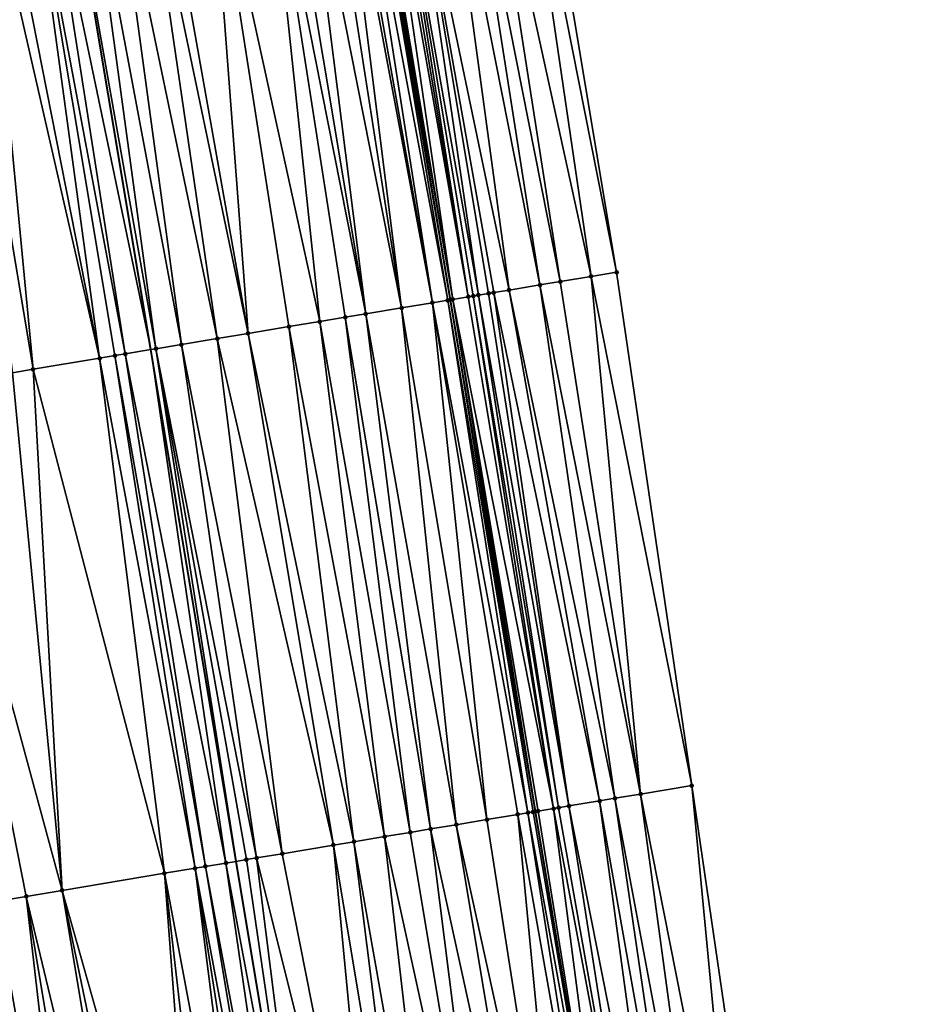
# Model space of a CAD drawing. Header units: feet. Extents: x 2004186 to 2014793, y 836912 to 864902.
# Tile 68 of 256: x 2010695 to 2010730, y 839017 to 839055. Entities that reach past the tile are written whole.
import ezdxf

# ---------------------------------------------------------------- set-up
doc = ezdxf.new("R2010")
doc.units = ezdxf.units.FT
doc.header["$LTSCALE"] = 100
doc.header["$MEASUREMENT"] = 0
for name, color, linetype, lineweight in [('EP_Travel Lane', 5, 'Continuous', 40), ('GPL_Skip Line', 2, 'Continuous', 40), ('Road Shots', 4, 'Continuous', 200), ('Road X-Section', 30, 'Continuous', 13)]:
    doc.layers.add(name, color=color, linetype=linetype, lineweight=lineweight)
doc.layers.add('I-77 SB_MM21-27-Surface-Border', color=7, linetype='Continuous')
doc.layers.add('I-77 SB_MM21-27-Surface-TIN', color=7, linetype='Continuous')

msp = doc.modelspace()

# ---------------------------------------------------------------- linework, layer by layer
at = {"layer": 'EP_Travel Lane'}
msp.add_polyline3d([(2010721.555893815, 838985.217596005, 330.8047410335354), (2010718.286155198, 839004.9326953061, 330.4355532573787), (2010715.006233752, 839024.6572586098, 330.076475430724), (2010711.726088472, 839044.3831590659, 329.7212964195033), (2010708.445987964, 839064.1087902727, 329.3962063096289), (2010705.165882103, 839083.8344536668, 329.0821474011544), (2010701.885500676, 839103.5604243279, 328.765919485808), (2010698.604766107, 839123.2871567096, 328.4711884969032), (2010695.324163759, 839143.013093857, 328.169671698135), (2010692.043401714, 839162.7399912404, 327.8804625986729), (2010688.762457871, 839182.4679817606, 327.6419406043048), (2010685.482497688, 839202.1840394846, 327.3975946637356), (2010682.200977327, 839221.9033964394, 327.1490065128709), (2010678.918373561, 839241.6292629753, 326.9310577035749), (2010675.636717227, 839261.3494361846, 326.7122973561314), (2010672.354242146, 839281.0745294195, 326.5003565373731)], dxfattribs=at)
at = {"layer": 'GPL_Skip Line'}
msp.add_polyline3d([(2010710.045952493, 838983.3013167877, 330.9822565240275), (2010706.758958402, 839003.014372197, 330.6301228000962), (2010703.470327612, 839022.7372433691, 330.2778745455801), (2010700.181443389, 839042.4616344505, 329.9181798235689), (2010696.892633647, 839062.1855788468, 329.5976405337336), (2010693.60378557, 839081.9097531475, 329.2815132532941), (2010690.314884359, 839101.634246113, 328.94861431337), (2010687.025977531, 839121.358772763, 328.6460386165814), (2010683.736918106, 839141.0842145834, 328.3671746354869), (2010680.447961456, 839160.8090400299, 328.0584969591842), (2010677.158784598, 839180.5351861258, 327.8217870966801), (2010673.878629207, 839200.2625090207, 327.5792854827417), (2010670.613920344, 839219.9919933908, 327.3251715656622), (2010667.355715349, 839239.7218400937, 327.0798246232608), (2010664.098560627, 839259.445326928, 326.8211748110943), (2010660.840516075, 839279.1742020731, 326.625191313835)], dxfattribs=at)
at = {"layer": 'I-77 SB_MM21-27-Surface-Border', "color": 3, "linetype": 'ByBlock', "lineweight": -2}
msp.add_polyline3d([(2010677.811161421, 839281.9737030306, 326.266326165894), (2010681.464059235, 839262.3087996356, 326.4659894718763), (2010684.721404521, 839242.5841588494, 326.6821317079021), (2010688.374242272, 839222.9196191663, 326.8767981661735), (2010691.834523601, 839203.2333498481, 327.1076564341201), (2010695.309069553, 839183.556308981, 327.3515569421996), (2010698.006498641, 839163.7309922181, 327.6452062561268), (2010701.8875877, 839144.1030306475, 327.8944020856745), (2010705.176395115, 839124.3791002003, 328.1788083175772), (2010708.465606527, 839104.6527468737, 328.4823400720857), (2010711.754457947, 839084.9285525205, 328.8010143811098), (2010714.846044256, 839065.1713963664, 329.1112561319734), (2010718.134926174, 839045.4470191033, 329.4497164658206), (2010721.029168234, 839025.6573757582, 329.8374817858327), (2010723.923298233, 839005.8684044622, 330.2152827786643), (2010726.815500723, 838986.0909930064, 330.5852126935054), (2010730.106637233, 838966.378388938, 330.9403130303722)], dxfattribs=at)
at = {"layer": 'I-77 SB_MM21-27-Surface-TIN', "color": 128, "linetype": 'ByBlock', "lineweight": -2}
for points in [[(2010714.254134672, 839065.0731961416, 329.1423022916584), (2010712.873020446, 839064.8440134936, 329.2116042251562), (2010717.148404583, 839045.2833857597, 329.4988297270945)], [(2010714.846044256, 839065.1713963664, 329.1112561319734), (2010714.254134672, 839065.0731961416, 329.1423022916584), (2010718.134926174, 839045.4470191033, 329.4497164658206)], [(2010714.254134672, 839065.0731961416, 329.1423022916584), (2010717.148404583, 839045.2833857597, 329.4988297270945), (2010718.134926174, 839045.4470191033, 329.4497164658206)], [(2010712.083820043, 839064.7130056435, 329.2482240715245), (2010711.294604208, 839064.5820903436, 329.2907984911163), (2010715.175367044, 839044.956085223, 329.5950722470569)], [(2010712.873020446, 839064.8440134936, 329.2116042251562), (2010712.083820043, 839064.7130056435, 329.2482240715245), (2010715.964584, 839045.0869937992, 329.555893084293)], [(2010712.083820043, 839064.7130056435, 329.2482240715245), (2010715.175367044, 839044.956085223, 329.5950722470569), (2010715.964584, 839045.0869937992, 329.555893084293)], [(2010712.873020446, 839064.8440134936, 329.2116042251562), (2010715.964584, 839045.0869937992, 329.555893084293), (2010717.148404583, 839045.2833857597, 329.4988297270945)], [(2010709.321583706, 839064.2546876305, 329.3898700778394), (2010709.12428703, 839064.221915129, 329.3977036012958), (2010712.413139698, 839044.4977132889, 329.7209505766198)], [(2010709.913498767, 839064.3528550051, 329.3567103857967), (2010709.321583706, 839064.2546876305, 329.3898700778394), (2010712.807733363, 839044.5632564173, 329.7065681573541)], [(2010709.321583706, 839064.2546876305, 329.3898700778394), (2010712.610430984, 839044.5305181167, 329.7157090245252), (2010712.807733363, 839044.5632564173, 329.7065681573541)], [(2010709.321583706, 839064.2546876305, 329.3898700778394), (2010712.413139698, 839044.4977132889, 329.7209505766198), (2010712.610430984, 839044.5305181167, 329.7157090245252)], [(2010711.294604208, 839064.5820903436, 329.2907984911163), (2010709.913498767, 839064.3528550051, 329.3567103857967), (2010713.991556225, 839044.7596347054, 329.6487034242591)], [(2010709.913498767, 839064.3528550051, 329.3567103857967), (2010713.399660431, 839044.6613517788, 329.6721389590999), (2010713.991556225, 839044.7596347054, 329.6487034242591)], [(2010709.913498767, 839064.3528550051, 329.3567103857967), (2010713.202354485, 839044.6286348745, 329.6825339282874), (2010713.399660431, 839044.6613517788, 329.6721389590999)], [(2010709.913498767, 839064.3528550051, 329.3567103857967), (2010712.807733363, 839044.5632564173, 329.7065681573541), (2010713.202354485, 839044.6286348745, 329.6825339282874)], [(2010711.294604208, 839064.5820903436, 329.2907984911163), (2010713.991556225, 839044.7596347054, 329.6487034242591), (2010715.175367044, 839044.956085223, 329.5950722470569)], [(2010707.348746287, 839063.9261869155, 329.4182975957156), (2010706.756878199, 839063.8277378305, 329.4333323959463), (2010709.848425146, 839044.0708177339, 329.7637236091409)], [(2010707.546031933, 839063.9590255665, 329.4147200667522), (2010707.348746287, 839063.9261869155, 329.4182975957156), (2010711.032151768, 839044.2677732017, 329.7396888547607)], [(2010707.348746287, 839063.9261869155, 329.4182975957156), (2010709.848425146, 839044.0708177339, 329.7637236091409), (2010711.032151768, 839044.2677732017, 329.7396888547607)], [(2010707.940592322, 839064.0247682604, 329.4117722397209), (2010707.546031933, 839063.9590255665, 329.4147200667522), (2010711.032151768, 839044.2677732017, 329.7396888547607)], [(2010708.335183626, 839064.0903255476, 329.3968955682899), (2010707.940592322, 839064.0247682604, 329.4117722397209), (2010711.624029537, 839044.3661642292, 329.722589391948)], [(2010707.940592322, 839064.0247682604, 329.4117722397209), (2010711.032151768, 839044.2677732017, 329.7396888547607), (2010711.624029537, 839044.3661642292, 329.722589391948)], [(2010708.335183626, 839064.0903255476, 329.3968955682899), (2010711.726088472, 839044.3831590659, 329.7212964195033), (2010708.445987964, 839064.1087902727, 329.3962063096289)], [(2010708.335183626, 839064.0903255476, 329.3968955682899), (2010711.624029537, 839044.3661642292, 329.722589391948), (2010711.726088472, 839044.3831590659, 329.7212964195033)], [(2010708.532463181, 839064.1232007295, 329.3956683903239), (2010708.445987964, 839064.1087902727, 329.3962063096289), (2010711.821313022, 839044.399015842, 329.7200900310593)], [(2010711.821313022, 839044.399015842, 329.7200900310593), (2010708.445987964, 839064.1087902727, 329.3962063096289), (2010711.726088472, 839044.3831590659, 329.7212964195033)], [(2010708.927004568, 839064.1890573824, 329.4000525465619), (2010708.532463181, 839064.1232007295, 329.3956683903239), (2010711.821313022, 839044.399015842, 329.7200900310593)], [(2010709.12428703, 839064.221915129, 329.3977036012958), (2010708.927004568, 839064.1890573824, 329.4000525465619), (2010712.413139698, 839044.4977132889, 329.7209505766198)], [(2010708.927004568, 839064.1890573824, 329.4000525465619), (2010711.821313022, 839044.399015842, 329.7200900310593), (2010712.413139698, 839044.4977132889, 329.7209505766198)], [(2010705.178593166, 839063.5650278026, 329.4618999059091), (2010704.586741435, 839063.4664806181, 329.4706231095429), (2010708.467432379, 839043.8409066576, 329.7841622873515)], [(2010705.967737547, 839063.6963716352, 329.4468967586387), (2010705.178593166, 839063.5650278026, 329.4618999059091), (2010708.467432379, 839043.8409066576, 329.7841622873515)], [(2010706.756878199, 839063.8277378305, 329.4333323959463), (2010705.967737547, 839063.6963716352, 329.4468967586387), (2010709.848425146, 839044.0708177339, 329.7637236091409)], [(2010705.967737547, 839063.6963716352, 329.4468967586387), (2010708.467432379, 839043.8409066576, 329.7841622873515), (2010709.848425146, 839044.0708177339, 329.7637236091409)], [(2010704.586741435, 839063.4664806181, 329.4706231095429), (2010702.416634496, 839063.1050445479, 329.4964063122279), (2010706.691864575, 839043.5453407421, 329.8124357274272)], [(2010704.586741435, 839063.4664806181, 329.4706231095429), (2010707.678286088, 839043.7095742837, 329.7985015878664), (2010708.467432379, 839043.8409066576, 329.7841622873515)], [(2010704.586741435, 839063.4664806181, 329.4706231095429), (2010706.691864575, 839043.5453407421, 329.8124357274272), (2010707.678286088, 839043.7095742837, 329.7985015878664)], [(2010700.443783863, 839062.7766230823, 329.5299326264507), (2010699.851919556, 839062.6781513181, 329.543508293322), (2010703.929876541, 839043.0855335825, 329.8541918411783)], [(2010702.416634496, 839063.1050445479, 329.4964063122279), (2010700.443783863, 839062.7766230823, 329.5299326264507), (2010703.929876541, 839043.0855335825, 329.8541918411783)], [(2010702.416634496, 839063.1050445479, 329.4964063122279), (2010705.50815246, 839043.3482982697, 329.8313709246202), (2010706.691864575, 839043.5453407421, 329.8124357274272)], [(2010702.416634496, 839063.1050445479, 329.4964063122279), (2010703.929876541, 839043.0855335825, 329.8541918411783), (2010705.50815246, 839043.3482982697, 329.8313709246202)], [(2010698.668204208, 839062.4811282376, 329.5655412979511), (2010697.681772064, 839062.3169584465, 329.5849386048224), (2010701.365143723, 839042.6587475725, 329.9033855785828)], [(2010699.851919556, 839062.6781513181, 329.543508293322), (2010698.668204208, 839062.4811282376, 329.5655412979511), (2010702.746145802, 839042.8886028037, 329.8796736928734)], [(2010698.668204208, 839062.4811282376, 329.5655412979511), (2010701.365143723, 839042.6587475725, 329.9033855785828), (2010702.746145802, 839042.8886028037, 329.8796736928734)], [(2010699.851919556, 839062.6781513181, 329.543508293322), (2010702.746145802, 839042.8886028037, 329.8796736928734), (2010703.929876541, 839043.0855335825, 329.8541918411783)], [(2010696.103520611, 839062.0540470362, 329.6005494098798), (2010695.511702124, 839061.9553004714, 329.5964447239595), (2010699.195043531, 839042.2972710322, 329.9245015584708)], [(2010696.103520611, 839062.0540470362, 329.6005494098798), (2010700.181443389, 839042.4616344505, 329.9181798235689), (2010696.892633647, 839062.1855788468, 329.5976405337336)], [(2010696.103520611, 839062.0540470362, 329.6005494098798), (2010699.195043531, 839042.2972710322, 329.9245015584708), (2010700.181443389, 839042.4616344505, 329.9181798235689)], [(2010697.681772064, 839062.3169584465, 329.5849386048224), (2010696.892633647, 839062.1855788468, 329.5976405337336), (2010700.37872336, 839042.4945071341, 329.9169154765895)], [(2010700.37872336, 839042.4945071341, 329.9169154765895), (2010696.892633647, 839062.1855788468, 329.5976405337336), (2010700.181443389, 839042.4616344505, 329.9181798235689)], [(2010697.681772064, 839062.3169584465, 329.5849386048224), (2010700.37872336, 839042.4945071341, 329.9169154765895), (2010701.365143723, 839042.6587475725, 329.9033855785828)], [(2010693.736319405, 839061.6586245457, 329.5560640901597), (2010692.3554715, 839061.4278446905, 329.5226036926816), (2010695.644290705, 839041.7038435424, 329.8464940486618)], [(2010694.328112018, 839061.7575262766, 329.570151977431), (2010693.736319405, 839061.6586245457, 329.5560640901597), (2010698.208702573, 839042.1325543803, 329.9101193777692)], [(2010693.736319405, 839061.6586245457, 329.5560640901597), (2010695.644290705, 839041.7038435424, 329.8464940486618), (2010698.208702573, 839042.1325543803, 329.9101193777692)], [(2010695.511702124, 839061.9553004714, 329.5964447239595), (2010694.328112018, 839061.7575262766, 329.570151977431), (2010698.208702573, 839042.1325543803, 329.9101193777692)], [(2010695.511702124, 839061.9553004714, 329.5964447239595), (2010698.80049881, 839042.2314343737, 329.9216794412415), (2010699.195043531, 839042.2972710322, 329.9245015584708)], [(2010695.511702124, 839061.9553004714, 329.5964447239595), (2010698.208702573, 839042.1325543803, 329.9101193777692), (2010698.80049881, 839042.2314343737, 329.9216794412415)], [(2010692.3554715, 839061.4278446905, 329.5226036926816), (2010694.855232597, 839041.5719823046, 329.8298353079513), (2010695.644290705, 839041.7038435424, 329.8464940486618)], [(2010717.148404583, 839045.2833857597, 329.4988297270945), (2010715.964584, 839045.0869937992, 329.555893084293), (2010719.056143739, 839025.3299969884, 329.9298432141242)], [(2010718.134926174, 839045.4470191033, 329.4497164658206), (2010717.148404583, 839045.2833857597, 329.4988297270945), (2010721.029168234, 839025.6573757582, 329.8374817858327)], [(2010717.148404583, 839045.2833857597, 329.4988297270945), (2010719.056143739, 839025.3299969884, 329.9298432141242), (2010721.029168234, 839025.6573757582, 329.8374817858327)], [(2010715.175367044, 839044.956085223, 329.5950722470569), (2010713.991556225, 839044.7596347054, 329.6487034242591), (2010718.069617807, 839025.1663896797, 329.980871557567)], [(2010715.964584, 839045.0869937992, 329.555893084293), (2010715.175367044, 839044.956085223, 329.5950722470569), (2010719.056143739, 839025.3299969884, 329.9298432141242)], [(2010715.175367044, 839044.956085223, 329.5950722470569), (2010718.069617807, 839025.1663896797, 329.980871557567), (2010719.056143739, 839025.3299969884, 329.9298432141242)], [(2010712.610430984, 839044.5305181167, 329.7157090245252), (2010712.413139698, 839044.4977132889, 329.7209505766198), (2010715.702036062, 839024.7732493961, 330.074827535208)], [(2010712.807733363, 839044.5632564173, 329.7065681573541), (2010712.610430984, 839044.5305181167, 329.7157090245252), (2010715.899319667, 839024.8061002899, 330.0722664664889)], [(2010712.610430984, 839044.5305181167, 329.7157090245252), (2010715.702036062, 839024.7732493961, 330.074827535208), (2010715.899319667, 839024.8061002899, 330.0722664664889)], [(2010713.202354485, 839044.6286348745, 329.6825339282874), (2010712.807733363, 839044.5632564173, 329.7065681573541), (2010716.29390864, 839024.8716715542, 330.0594352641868)], [(2010712.807733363, 839044.5632564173, 329.7065681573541), (2010715.899319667, 839024.8061002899, 330.0722664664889), (2010716.29390864, 839024.8716715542, 330.0594352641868)], [(2010713.399660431, 839044.6613517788, 329.6721389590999), (2010713.202354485, 839044.6286348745, 329.6825339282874), (2010716.29390864, 839024.8716715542, 330.0594352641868)], [(2010713.991556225, 839044.7596347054, 329.6487034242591), (2010713.399660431, 839044.6613517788, 329.6721389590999), (2010717.477716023, 839025.0681426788, 330.0066090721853)], [(2010713.399660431, 839044.6613517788, 329.6721389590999), (2010716.29390864, 839024.8716715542, 330.0594352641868), (2010717.477716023, 839025.0681426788, 330.0066090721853)], [(2010713.991556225, 839044.7596347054, 329.6487034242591), (2010717.477716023, 839025.0681426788, 330.0066090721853), (2010718.069617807, 839025.1663896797, 329.980871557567)], [(2010711.032151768, 839044.2677732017, 329.7396888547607), (2010709.848425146, 839044.0708177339, 329.7637236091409), (2010713.137300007, 839024.3464828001, 330.1255462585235)], [(2010711.624029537, 839044.3661642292, 329.722589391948), (2010711.032151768, 839044.2677732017, 329.7396888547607), (2010714.715625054, 839024.6089528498, 330.085147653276)], [(2010711.032151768, 839044.2677732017, 329.7396888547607), (2010714.321034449, 839024.5433913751, 330.0985570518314), (2010714.715625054, 839024.6089528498, 330.085147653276)], [(2010711.032151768, 839044.2677732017, 329.7396888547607), (2010713.137300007, 839024.3464828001, 330.1255462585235), (2010714.321034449, 839024.5433913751, 330.0985570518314)], [(2010711.624029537, 839044.3661642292, 329.722589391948), (2010714.912921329, 839024.6417277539, 330.0780984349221), (2010711.726088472, 839044.3831590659, 329.7212964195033)], [(2010711.624029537, 839044.3661642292, 329.722589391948), (2010714.715625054, 839024.6089528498, 330.085147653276), (2010714.912921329, 839024.6417277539, 330.0780984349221)], [(2010711.821313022, 839044.399015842, 329.7200900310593), (2010711.726088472, 839044.3831590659, 329.7212964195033), (2010715.006233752, 839024.6572586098, 330.076475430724)], [(2010714.912921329, 839024.6417277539, 330.0780984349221), (2010715.006233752, 839024.6572586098, 330.076475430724), (2010711.726088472, 839044.3831590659, 329.7212964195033)], [(2010712.413139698, 839044.4977132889, 329.7209505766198), (2010711.821313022, 839044.399015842, 329.7200900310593), (2010715.702036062, 839024.7732493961, 330.074827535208)], [(2010711.821313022, 839044.399015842, 329.7200900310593), (2010715.006233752, 839024.6572586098, 330.076475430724), (2010715.110207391, 839024.674563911, 330.0746669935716)], [(2010711.821313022, 839044.399015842, 329.7200900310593), (2010715.110207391, 839024.674563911, 330.0746669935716), (2010715.702036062, 839024.7732493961, 330.074827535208)], [(2010708.467432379, 839043.8409066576, 329.7841622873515), (2010707.678286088, 839043.7095742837, 329.7985015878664), (2010710.967149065, 839023.9853106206, 330.1648012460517)], [(2010709.848425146, 839044.0708177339, 329.7637236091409), (2010708.467432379, 839043.8409066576, 329.7841622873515), (2010711.953588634, 839024.1494358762, 330.1443642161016)], [(2010708.467432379, 839043.8409066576, 329.7841622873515), (2010710.967149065, 839023.9853106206, 330.1648012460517), (2010711.953588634, 839024.1494358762, 330.1443642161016)], [(2010709.848425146, 839044.0708177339, 329.7637236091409), (2010711.953588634, 839024.1494358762, 330.1443642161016), (2010713.137300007, 839024.3464828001, 330.1255462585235)], [(2010706.691864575, 839043.5453407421, 329.8124357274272), (2010705.50815246, 839043.3482982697, 329.8313709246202), (2010709.191611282, 839023.6895646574, 330.1826581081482)], [(2010707.678286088, 839043.7095742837, 329.7985015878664), (2010706.691864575, 839043.5453407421, 329.8124357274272), (2010710.178009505, 839023.853937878, 330.1768665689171)], [(2010706.691864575, 839043.5453407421, 329.8124357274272), (2010709.191611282, 839023.6895646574, 330.1826581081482), (2010710.178009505, 839023.853937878, 330.1768665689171)], [(2010707.678286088, 839043.7095742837, 329.7985015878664), (2010710.178009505, 839023.853937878, 330.1768665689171), (2010710.967149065, 839023.9853106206, 330.1648012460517)], [(2010703.929876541, 839043.0855335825, 329.8541918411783), (2010702.746145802, 839042.8886028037, 329.8796736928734), (2010707.218779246, 839023.3610316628, 330.2068479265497)], [(2010705.50815246, 839043.3482982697, 329.8313709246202), (2010703.929876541, 839043.0855335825, 329.8541918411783), (2010708.007922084, 839023.4923847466, 330.1936215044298)], [(2010703.929876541, 839043.0855335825, 329.8541918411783), (2010707.218779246, 839023.3610316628, 330.2068479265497), (2010708.007922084, 839023.4923847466, 330.1936215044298)], [(2010705.50815246, 839043.3482982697, 329.8313709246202), (2010708.007922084, 839023.4923847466, 330.1936215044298), (2010709.191611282, 839023.6895646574, 330.1826581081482)], [(2010701.365143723, 839042.6587475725, 329.9033855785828), (2010700.37872336, 839042.4945071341, 329.9169154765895), (2010704.259456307, 839022.8686812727, 330.2696578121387)], [(2010702.746145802, 839042.8886028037, 329.8796736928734), (2010701.365143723, 839042.6587475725, 329.9033855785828), (2010705.245912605, 839023.0327061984, 330.2432950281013)], [(2010701.365143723, 839042.6587475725, 329.9033855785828), (2010704.259456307, 839022.8686812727, 330.2696578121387), (2010705.245912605, 839023.0327061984, 330.2432950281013)], [(2010702.746145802, 839042.8886028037, 329.8796736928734), (2010705.245912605, 839023.0327061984, 330.2432950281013), (2010707.218779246, 839023.3610316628, 330.2068479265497)], [(2010699.195043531, 839042.2972710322, 329.9245015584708), (2010698.80049881, 839042.2314343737, 329.9216794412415), (2010702.286668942, 839022.539880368, 330.2780241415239)], [(2010699.195043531, 839042.2972710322, 329.9245015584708), (2010703.075768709, 839022.6714917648, 330.2800543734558), (2010700.181443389, 839042.4616344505, 329.9181798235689)], [(2010699.195043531, 839042.2972710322, 329.9245015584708), (2010702.286668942, 839022.539880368, 330.2780241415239), (2010703.075768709, 839022.6714917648, 330.2800543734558)], [(2010700.37872336, 839042.4945071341, 329.9169154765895), (2010700.181443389, 839042.4616344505, 329.9181798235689), (2010703.470327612, 839022.7372433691, 330.2778745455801)], [(2010703.075768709, 839022.6714917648, 330.2800543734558), (2010703.470327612, 839022.7372433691, 330.2778745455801), (2010700.181443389, 839042.4616344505, 329.9181798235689)], [(2010700.37872336, 839042.4945071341, 329.9169154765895), (2010703.470327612, 839022.7372433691, 330.2778745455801), (2010703.864886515, 839022.8029949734, 330.2756947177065)], [(2010700.37872336, 839042.4945071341, 329.9169154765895), (2010703.864886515, 839022.8029949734, 330.2756947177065), (2010704.259456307, 839022.8686812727, 330.2696578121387)], [(2010698.208702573, 839042.1325543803, 329.9101193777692), (2010695.644290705, 839041.7038435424, 329.8464940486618), (2010700.708555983, 839022.2761383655, 330.2432978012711)], [(2010698.80049881, 839042.2314343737, 329.9216794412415), (2010698.208702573, 839042.1325543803, 329.9101193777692), (2010701.892132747, 839022.4739925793, 330.2721605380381)], [(2010698.208702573, 839042.1325543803, 329.9101193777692), (2010700.708555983, 839022.2761383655, 330.2432978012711), (2010701.892132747, 839022.4739925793, 330.2721605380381)], [(2010698.80049881, 839042.2314343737, 329.9216794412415), (2010701.892132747, 839022.4739925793, 330.2721605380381), (2010702.286668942, 839022.539880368, 330.2780241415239)], [(2010694.855232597, 839041.5719823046, 329.8298353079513), (2010691.501746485, 839041.0115070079, 329.7552237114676), (2010696.763287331, 839021.6167009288, 330.1516133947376)], [(2010695.644290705, 839041.7038435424, 329.8464940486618), (2010694.855232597, 839041.5719823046, 329.8298353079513), (2010696.763287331, 839021.6167009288, 330.1516133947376)], [(2010695.644290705, 839041.7038435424, 329.8464940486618), (2010696.763287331, 839021.6167009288, 330.1516133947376), (2010700.708555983, 839022.2761383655, 330.2432978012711)], [(2010691.501746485, 839041.0115070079, 329.7552237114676), (2010695.382444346, 839021.385891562, 330.1191538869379), (2010696.763287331, 839021.6167009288, 330.1516133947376)], [(2010691.501746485, 839041.0115070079, 329.7552237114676), (2010694.198851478, 839021.1881339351, 330.0959958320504), (2010695.382444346, 839021.385891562, 330.1191538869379)], [(2010721.029168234, 839025.6573757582, 329.8374817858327), (2010719.056143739, 839025.3299969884, 329.9298432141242), (2010722.936776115, 839005.704774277, 330.2602002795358)], [(2010721.029168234, 839025.6573757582, 329.8374817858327), (2010722.936776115, 839005.704774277, 330.2602002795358), (2010723.923298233, 839005.8684044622, 330.2152827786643)], [(2010718.069617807, 839025.1663896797, 329.980871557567), (2010717.477716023, 839025.0681426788, 330.0066090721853), (2010720.963709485, 839005.3776482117, 330.3572076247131)], [(2010719.056143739, 839025.3299969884, 329.9298432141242), (2010718.069617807, 839025.1663896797, 329.980871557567), (2010721.752931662, 839005.5085254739, 330.3198378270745)], [(2010718.069617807, 839025.1663896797, 329.980871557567), (2010720.963709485, 839005.3776482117, 330.3572076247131), (2010721.752931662, 839005.5085254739, 330.3198378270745)], [(2010719.056143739, 839025.3299969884, 329.9298432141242), (2010721.752931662, 839005.5085254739, 330.3198378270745), (2010722.936776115, 839005.704774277, 330.2602002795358)], [(2010715.899319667, 839024.8061002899, 330.0722664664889), (2010715.702036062, 839024.7732493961, 330.074827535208), (2010719.385328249, 839005.1155151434, 330.4117316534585)], [(2010716.29390864, 839024.8716715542, 330.0594352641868), (2010715.899319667, 839024.8061002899, 330.0722664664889), (2010719.385328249, 839005.1155151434, 330.4117316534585)], [(2010717.477716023, 839025.0681426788, 330.0066090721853), (2010716.29390864, 839024.8716715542, 330.0594352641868), (2010720.174506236, 839005.2466574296, 330.3885150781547)], [(2010716.29390864, 839024.8716715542, 330.0594352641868), (2010719.385328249, 839005.1155151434, 330.4117316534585), (2010720.174506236, 839005.2466574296, 330.3885150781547)], [(2010717.477716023, 839025.0681426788, 330.0066090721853), (2010720.174506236, 839005.2466574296, 330.3885150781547), (2010720.963709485, 839005.3776482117, 330.3572076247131)], [(2010714.321034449, 839024.5433913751, 330.0985570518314), (2010713.137300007, 839024.3464828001, 330.1255462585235), (2010716.228680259, 839004.5905624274, 330.4841139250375)], [(2010714.715625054, 839024.6089528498, 330.085147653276), (2010714.321034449, 839024.5433913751, 330.0985570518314), (2010717.807010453, 839004.8530016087, 330.4459374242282)], [(2010714.321034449, 839024.5433913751, 330.0985570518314), (2010716.228680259, 839004.5905624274, 330.4841139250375), (2010717.807010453, 839004.8530016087, 330.4459374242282)], [(2010714.912921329, 839024.6417277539, 330.0780984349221), (2010714.715625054, 839024.6089528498, 330.085147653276), (2010718.286155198, 839004.9326953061, 330.4355532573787)], [(2010714.715625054, 839024.6089528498, 330.085147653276), (2010717.807010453, 839004.8530016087, 330.4459374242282), (2010718.286155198, 839004.9326953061, 330.4355532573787)], [(2010714.912921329, 839024.6417277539, 330.0780984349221), (2010718.286155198, 839004.9326953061, 330.4355532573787), (2010715.006233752, 839024.6572586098, 330.076475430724)], [(2010715.110207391, 839024.674563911, 330.0746669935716), (2010715.006233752, 839024.6572586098, 330.076475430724), (2010718.286155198, 839004.9326953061, 330.4355532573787)], [(2010715.702036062, 839024.7732493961, 330.074827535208), (2010715.110207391, 839024.674563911, 330.0746669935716), (2010718.286155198, 839004.9326953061, 330.4355532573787)], [(2010715.702036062, 839024.7732493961, 330.074827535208), (2010718.286155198, 839004.9326953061, 330.4355532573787), (2010719.385328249, 839005.1155151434, 330.4117316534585)], [(2010711.953588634, 839024.1494358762, 330.1443642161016), (2010710.967149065, 839023.9853106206, 330.1648012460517), (2010715.242246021, 839004.4264051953, 330.500885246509)], [(2010713.137300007, 839024.3464828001, 330.1255462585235), (2010711.953588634, 839024.1494358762, 330.1443642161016), (2010716.228680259, 839004.5905624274, 330.4841139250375)], [(2010711.953588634, 839024.1494358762, 330.1443642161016), (2010715.242246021, 839004.4264051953, 330.500885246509), (2010716.228680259, 839004.5905624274, 330.4841139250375)], [(2010709.191611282, 839023.6895646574, 330.1826581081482), (2010708.007922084, 839023.4923847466, 330.1936215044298), (2010711.493838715, 839003.8023510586, 330.5509100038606)], [(2010710.178009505, 839023.853937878, 330.1768665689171), (2010709.191611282, 839023.6895646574, 330.1826581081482), (2010713.466689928, 839004.1307690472, 330.5228959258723)], [(2010709.191611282, 839023.6895646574, 330.1826581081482), (2010711.493838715, 839003.8023510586, 330.5509100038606), (2010713.466689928, 839004.1307690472, 330.5228959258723)], [(2010710.967149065, 839023.9853106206, 330.1648012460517), (2010710.178009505, 839023.853937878, 330.1768665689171), (2010713.466689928, 839004.1307690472, 330.5228959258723)], [(2010710.967149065, 839023.9853106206, 330.1648012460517), (2010713.466689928, 839004.1307690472, 330.5228959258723), (2010715.242246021, 839004.4264051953, 330.500885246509)], [(2010707.218779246, 839023.3610316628, 330.2068479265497), (2010705.245912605, 839023.0327061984, 330.2432950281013), (2010709.126375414, 839003.4085004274, 330.5979287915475)], [(2010708.007922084, 839023.4923847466, 330.1936215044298), (2010707.218779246, 839023.3610316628, 330.2068479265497), (2010710.507393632, 839003.6382588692, 330.5711548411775)], [(2010707.218779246, 839023.3610316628, 330.2068479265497), (2010709.126375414, 839003.4085004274, 330.5979287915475), (2010710.507393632, 839003.6382588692, 330.5711548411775)], [(2010708.007922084, 839023.4923847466, 330.1936215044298), (2010710.507393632, 839003.6382588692, 330.5711548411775), (2010711.493838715, 839003.8023510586, 330.5509100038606)], [(2010705.245912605, 839023.0327061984, 330.2432950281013), (2010704.259456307, 839022.8686812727, 330.2696578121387), (2010709.126375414, 839003.4085004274, 330.5979287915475)], [(2010702.286668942, 839022.539880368, 330.2780241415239), (2010701.892132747, 839022.4739925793, 330.2721605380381), (2010705.575289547, 839002.8170702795, 330.6335203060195)], [(2010703.075768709, 839022.6714917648, 330.2800543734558), (2010702.286668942, 839022.539880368, 330.2780241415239), (2010705.96983657, 839002.8828931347, 330.6353543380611)], [(2010702.286668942, 839022.539880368, 330.2780241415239), (2010705.575289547, 839002.8170702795, 330.6335203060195), (2010705.96983657, 839002.8828931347, 330.6353543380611)], [(2010703.075768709, 839022.6714917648, 330.2800543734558), (2010706.758958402, 839003.014372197, 330.6301228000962), (2010703.470327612, 839022.7372433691, 330.2778745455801)], [(2010703.075768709, 839022.6714917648, 330.2800543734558), (2010705.96983657, 839002.8828931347, 330.6353543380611), (2010706.758958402, 839003.014372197, 330.6301228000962)], [(2010703.864886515, 839022.8029949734, 330.2756947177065), (2010703.470327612, 839022.7372433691, 330.2778745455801), (2010706.758958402, 839003.014372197, 330.6301228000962)], [(2010704.259456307, 839022.8686812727, 330.2696578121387), (2010703.864886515, 839022.8029949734, 330.2756947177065), (2010706.758958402, 839003.014372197, 330.6301228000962)], [(2010704.259456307, 839022.8686812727, 330.2696578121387), (2010706.758958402, 839003.014372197, 330.6301228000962), (2010709.126375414, 839003.4085004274, 330.5979287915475)], [(2010700.708555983, 839022.2761383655, 330.2432978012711), (2010696.763287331, 839021.6167009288, 330.1516133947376), (2010702.221862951, 839002.2562380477, 330.5464791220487)], [(2010701.892132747, 839022.4739925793, 330.2721605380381), (2010700.708555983, 839022.2761383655, 330.2432978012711), (2010704.391698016, 839002.6193046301, 330.6121528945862)], [(2010700.708555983, 839022.2761383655, 330.2432978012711), (2010703.010904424, 839002.3881990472, 330.5669847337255), (2010704.391698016, 839002.6193046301, 330.6121528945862)], [(2010700.708555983, 839022.2761383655, 330.2432978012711), (2010702.221862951, 839002.2562380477, 330.5464791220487), (2010703.010904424, 839002.3881990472, 330.5669847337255)], [(2010701.892132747, 839022.4739925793, 330.2721605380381), (2010704.983486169, 839002.7182331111, 330.6252748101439), (2010705.575289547, 839002.8170702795, 330.6335203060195)], [(2010701.892132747, 839022.4739925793, 330.2721605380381), (2010704.391698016, 839002.6193046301, 330.6121528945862), (2010704.983486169, 839002.7182331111, 330.6252748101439)], [(2010695.382444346, 839021.385891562, 330.1191538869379), (2010694.198851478, 839021.1881339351, 330.0959958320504), (2010697.684808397, 839001.4978586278, 330.4497371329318)], [(2010696.763287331, 839021.6167009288, 330.1516133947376), (2010695.382444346, 839021.385891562, 330.1191538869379), (2010700.051949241, 839001.8936431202, 330.5059933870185)], [(2010695.382444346, 839021.385891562, 330.1191538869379), (2010698.67112547, 839001.662718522, 330.470490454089), (2010700.051949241, 839001.8936431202, 330.5059933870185)], [(2010695.382444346, 839021.385891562, 330.1191538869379), (2010697.684808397, 839001.4978586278, 330.4497371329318), (2010698.67112547, 839001.662718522, 330.470490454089)], [(2010696.763287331, 839021.6167009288, 330.1516133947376), (2010700.841005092, 839002.0255178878, 330.5218939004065), (2010702.221862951, 839002.2562380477, 330.5464791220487)], [(2010696.763287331, 839021.6167009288, 330.1516133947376), (2010700.051949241, 839001.8936431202, 330.5059933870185), (2010700.841005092, 839002.0255178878, 330.5218939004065)], [(2010694.198851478, 839021.1881339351, 330.0959958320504), (2010692.028942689, 839020.8255094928, 330.0494762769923), (2010696.501219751, 839001.3000756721, 330.4274454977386)], [(2010694.198851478, 839021.1881339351, 330.0959958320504), (2010696.501219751, 839001.3000756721, 330.4274454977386), (2010697.684808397, 839001.4978586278, 330.4497371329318)], [(2010692.028942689, 839020.8255094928, 330.0494762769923), (2010694.878118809, 839001.0287114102, 330.3897662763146), (2010696.501219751, 839001.3000756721, 330.4274454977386)]]:
    msp.add_3dface(points, dxfattribs=at)
at = {"layer": 'Road Shots', "lineweight": 100}
for p in [(2010717.148404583, 839045.2833857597, 329.4988297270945), (2010718.134926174, 839045.4470191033, 329.4497164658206), (2010715.175367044, 839044.956085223, 329.5950722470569), (2010715.964584, 839045.0869937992, 329.555893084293), (2010712.610430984, 839044.5305181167, 329.7157090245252), (2010712.807733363, 839044.5632564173, 329.7065681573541), (2010713.202354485, 839044.6286348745, 329.6825339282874), (2010713.399660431, 839044.6613517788, 329.6721389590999), (2010713.991556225, 839044.7596347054, 329.6487034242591), (2010711.032151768, 839044.2677732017, 329.7396888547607), (2010711.624029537, 839044.3661642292, 329.722589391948), (2010711.821313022, 839044.399015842, 329.7200900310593), (2010712.413139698, 839044.4977132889, 329.7209505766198), (2010708.467432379, 839043.8409066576, 329.7841622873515), (2010709.848425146, 839044.0708177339, 329.7637236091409), (2010706.691864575, 839043.5453407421, 329.8124357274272), (2010707.678286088, 839043.7095742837, 329.7985015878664), (2010703.929876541, 839043.0855335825, 329.8541918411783), (2010705.50815246, 839043.3482982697, 329.8313709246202), (2010701.365143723, 839042.6587475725, 329.9033855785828), (2010702.746145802, 839042.8886028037, 329.8796736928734), (2010699.195043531, 839042.2972710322, 329.9245015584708), (2010700.37872336, 839042.4945071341, 329.9169154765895), (2010698.208702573, 839042.1325543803, 329.9101193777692), (2010698.80049881, 839042.2314343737, 329.9216794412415), (2010695.644290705, 839041.7038435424, 329.8464940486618), (2010721.029168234, 839025.6573757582, 329.8374817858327), (2010718.069617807, 839025.1663896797, 329.980871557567), (2010719.056143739, 839025.3299969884, 329.9298432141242), (2010715.899319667, 839024.8061002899, 330.0722664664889), (2010716.29390864, 839024.8716715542, 330.0594352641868), (2010717.477716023, 839025.0681426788, 330.0066090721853), (2010714.321034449, 839024.5433913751, 330.0985570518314), (2010714.715625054, 839024.6089528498, 330.085147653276), (2010714.912921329, 839024.6417277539, 330.0780984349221), (2010715.110207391, 839024.674563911, 330.0746669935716), (2010715.702036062, 839024.7732493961, 330.074827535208), (2010711.953588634, 839024.1494358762, 330.1443642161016), (2010713.137300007, 839024.3464828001, 330.1255462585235), (2010709.191611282, 839023.6895646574, 330.1826581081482), (2010710.178009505, 839023.853937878, 330.1768665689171), (2010710.967149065, 839023.9853106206, 330.1648012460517), (2010707.218779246, 839023.3610316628, 330.2068479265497), (2010708.007922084, 839023.4923847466, 330.1936215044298), (2010705.245912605, 839023.0327061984, 330.2432950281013), (2010702.286668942, 839022.539880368, 330.2780241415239), (2010703.075768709, 839022.6714917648, 330.2800543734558), (2010703.864886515, 839022.8029949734, 330.2756947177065), (2010704.259456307, 839022.8686812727, 330.2696578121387), (2010700.708555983, 839022.2761383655, 330.2432978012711), (2010701.892132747, 839022.4739925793, 330.2721605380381), (2010695.382444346, 839021.385891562, 330.1191538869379), (2010696.763287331, 839021.6167009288, 330.1516133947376)]:
    msp.add_point(p, dxfattribs=at)
at = {"layer": 'Road X-Section', "extrusion": (0.1644466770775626, -0.9862343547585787, 0.01729415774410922), "elevation": -496833.8316704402, "flags": 128}
msp.add_lwpolyline([(2121285.994579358, 8923.050331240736), (2121287.194579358, 8923.067744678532), (2121289.594579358, 8923.10394983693), (2121290.794579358, 8923.118485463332), (2121291.394579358, 8923.119931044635), (2121292.194579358, 8923.114625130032), (2121292.594579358, 8923.118062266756), (2121293.994579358, 8923.14800338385), (2121296.794579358, 8923.197428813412), (2121299.194579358, 8923.240519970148), (2121299.994579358, 8923.26009711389), (2121302.194579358, 8923.295320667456), (2121303.594579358, 8923.327161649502), (2121304.594579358, 8923.348049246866), (2121305.594579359, 8923.375352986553), (2121306.594579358, 8923.388835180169), (2121307.794579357, 8923.412423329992), (2121311.194579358, 8923.487046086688), (2121311.994579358, 8923.503707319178), (2121314.594579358, 8923.567342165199), (2121315.194579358, 8923.578903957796), (2121315.594579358, 8923.58172649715), (2121316.794579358, 8923.574139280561), (2121317.794579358, 8923.560607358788), (2121319.194579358, 8923.536891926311), (2121320.394579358, 8923.51140626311), (2121321.994579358, 8923.488581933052), (2121323.194579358, 8923.469643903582), (2121324.194579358, 8923.455707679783), (2121324.994579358, 8923.441366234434), (2121326.394579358, 8923.420924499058), (2121327.594579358, 8923.396886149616), (2121328.194579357, 8923.379784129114), (2121328.394579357, 8923.37728439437), (2121328.994579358, 8923.378145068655), (2121329.194579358, 8923.37290273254), (2121329.394579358, 8923.363760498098), (2121329.794579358, 8923.339722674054), (2121329.994579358, 8923.329326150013), (2121330.594579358, 8923.305887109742), (2121331.794579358, 8923.252247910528), (2121332.594579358, 8923.21306288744), (2121333.794579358, 8923.155990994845), (2121334.794579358, 8923.106870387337)], dxfattribs=at)
at = {"layer": 'Road X-Section', "extrusion": (0.164447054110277, -0.9862365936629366, 0.01716239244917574), "elevation": -496814.9956414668, "flags": 128}
msp.add_lwpolyline([(2121287.396399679, 8857.575631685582), (2121288.596399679, 8857.589897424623), (2121290.196399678, 8857.6067843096), (2121292.396399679, 8857.628948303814), (2121294.996399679, 8857.673954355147), (2121296.596399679, 8857.706411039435), (2121298.396399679, 8857.734886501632), (2121299.596399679, 8857.76085218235), (2121302.196399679, 8857.821414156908), (2121303.596399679, 8857.852895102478), (2121304.996399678, 8857.88803752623), (2121307.196399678, 8857.934563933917), (2121308.396399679, 8857.957725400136), (2121309.796399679, 8857.99018968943), (2121313.796399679, 8858.081887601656), (2121314.996399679, 8858.110754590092), (2121315.396399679, 8858.116619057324), (2121316.196399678, 8858.118649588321), (2121316.996399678, 8858.11428929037), (2121317.396399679, 8858.108251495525), (2121318.396399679, 8858.081884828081), (2121320.396399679, 8858.04543235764), (2121321.196399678, 8858.032203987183), (2121322.396399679, 8858.021238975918), (2121323.396399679, 8858.015446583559), (2121324.196399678, 8858.003379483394), (2121325.196399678, 8857.98293944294), (2121326.396399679, 8857.964118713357), (2121327.596399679, 8857.937125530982), (2121327.996399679, 8857.923714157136), (2121328.196399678, 8857.91666390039), (2121328.396399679, 8857.913231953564), (2121328.996399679, 8857.913392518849), (2121329.196399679, 8857.910831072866), (2121329.596399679, 8857.897997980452), (2121330.796399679, 8857.845164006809), (2121331.396399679, 8857.819422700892), (2121332.396399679, 8857.768386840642), (2121334.396399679, 8857.676011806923)], dxfattribs=at)

doc.saveas('drawing.dxf')
